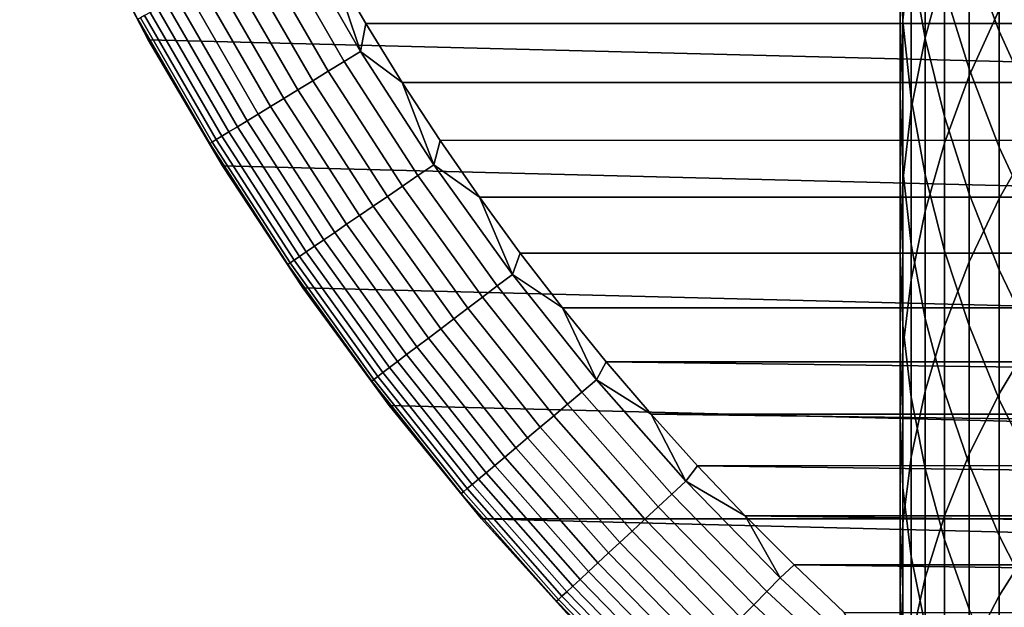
# Model space of a CAD drawing. Header units: metres. Extents: x -22 to 95, y -240 to 22.
# Tile 41 of 180: x -20.22 to -12.7, y -15 to -10.52. Entities that reach past the tile are written whole.
import ezdxf

# ---------------------------------------------------------------- set-up
doc = ezdxf.new("R2010")
doc.units = ezdxf.units.M
doc.layers.add('solid_10_151_013_XXX', color=7, linetype='CONTINUOUS')

msp = doc.modelspace()

# ---------------------------------------------------------------- linework, layer by layer
at = {"layer": 'solid_10_151_013_XXX'}
for points in [[(19.235554, -10.676782), (-19.751564, -9.68892), (-20.217182, -8.675555), (19.751564, -9.68892)], [(-13.478762, -10.52749, 272.28894), (-13.415114, -9.95901, 272.785126), (-13.415114, -8.767776, 271.364136), (-13.478762, -9.355581, 270.891022)], [(-13.478762, -10.534903, 269.941742), (-13.5, -9.945242, 270.416382), (-13.5, -8.848434, 268.996735), (-13.478762, -9.456545, 268.545959)], [(-13.309258, -10.66114, 274.672699), (-13.161527, -10.121515, 275.183014), (-13.161527, -8.834577, 273.766571), (-13.309258, -9.394114, 273.278198)], [(-13.309258, -10.665118, 267.650146), (-13.415114, -10.062742, 268.096649), (-13.415114, -9.058302, 266.683502), (-13.309258, -9.677997, 266.261383)], [(-12.972383, -10.951633, 277.071625), (-12.742425, -10.447595, 277.58786), (-12.742425, -9.064543, 276.182526), (-12.972383, -9.588758, 275.686798)], [(-12.742425, -10.610982, 263.670593), (-12.972383, -9.998981, 264.052704), (-12.972383, -9.155778, 262.640259), (-12.742425, -9.782522, 262.282837)], [(-13.5, -11.097764, 271.791199), (-13.478762, -10.52749, 272.28894), (-13.478762, -9.355581, 270.891022), (-13.5, -9.945242, 270.416382)], [(-12.972383, -10.897814, 265.43042), (-13.161527, -10.291811, 265.843231), (-13.161527, -9.377007, 264.44104), (-12.972383, -9.998981, 264.052704)], [(-13.415114, -11.122708, 269.468597), (-13.478762, -10.534903, 269.941742), (-13.478762, -9.456545, 268.545959), (-13.415114, -10.062742, 268.096649)], [(-13.415114, -11.205935, 274.157501), (-13.309258, -10.66114, 274.672699), (-13.309258, -9.394114, 273.278198), (-13.415114, -9.95901, 272.785126)], [(-13.161527, -11.463888, 276.546997), (-12.972383, -10.951633, 277.071625), (-12.972383, -9.588758, 275.686798), (-13.161527, -10.121515, 275.183014)], [(-19.751699, -9.688673, 133.5), (-19.751564, -9.68892), (-19.235554, -10.676782), (-19.235624, -10.676645, 133.5)], [(-19.314531, -10.518133, 133.647018), (-19.751699, -9.688673, 133.5), (-19.235624, -10.676645, 133.5)], [(18.670359, -11.636906), (-19.235554, -10.676782), (-19.751564, -9.68892), (19.235554, -10.676782)], [(-13.161527, -11.261779, 267.207886), (-13.309258, -10.665118, 267.650146), (-13.309258, -9.677997, 266.261383), (-13.161527, -10.291811, 265.843231)], [(-12.472374, -11.211083, 263.295929), (-12.742425, -10.610982, 263.670593), (-12.742425, -9.782522, 262.282837), (-12.472374, -10.39708, 261.932404)], [(-18.258892, -9.943262, 134.971558), (-17.740564, -10.841033, 134.971558), (-17.616167, -10.765017, 134.992981), (-18.130861, -9.873541, 134.992981)], [(-18.130861, -9.873541, 134.992981), (-17.616167, -10.765017, 134.992981), (-17.841446, -10.096171, 135)], [(-18.384459, -10.011642, 134.935928), (-17.862566, -10.915586, 134.935928), (-17.740564, -10.841033, 134.971558), (-18.258892, -9.943262, 134.971558)], [(-13.478762, -11.668037, 271.293427), (-13.5, -11.097764, 271.791199), (-13.5, -9.945242, 270.416382), (-13.478762, -10.534903, 269.941742)], [(-13.478762, -11.754187, 273.639069), (-13.415114, -11.205935, 274.157501), (-13.415114, -9.95901, 272.785126), (-13.478762, -10.52749, 272.28894)], [(-12.742425, -11.885563, 278.936951), (-12.472374, -11.411893, 279.462433), (-12.472374, -9.953357, 278.094055), (-12.742425, -10.447595, 277.58786)], [(-18.50635, -10.07802, 134.886444), (-17.980997, -10.987958, 134.886444), (-17.862566, -10.915586, 134.935928), (-18.384459, -10.011642, 134.935928)], [(-13.309258, -11.706809, 268.998444), (-13.415114, -11.122708, 269.468597), (-13.415114, -10.062742, 268.096649), (-13.309258, -10.665118, 267.650146)], [(-12.742425, -11.494098, 265.024231), (-12.972383, -10.897814, 265.43042), (-12.972383, -9.998981, 264.052704), (-12.742425, -10.610982, 263.670593)], [(-18.734446, -10.202235, 134.74794), (-18.202618, -11.123387, 134.74794), (-18.094713, -11.057448, 134.823578), (-18.623388, -10.141756, 134.823578)], [(-18.623388, -10.141756, 134.823578), (-18.094713, -11.057448, 134.823578), (-17.980997, -10.987958, 134.886444), (-18.50635, -10.07802, 134.886444)], [(-17.575558, -10.552238, 135), (17.575699, -10.552005, 135), (17.841579, -10.095932, 135), (-17.841446, -10.096171, 135)], [(-17.616167, -10.765017, 134.992981), (-17.575558, -10.552238, 135), (-17.841446, -10.096171, 135)], [(-13.309258, -11.982744, 276.015594), (-13.161527, -11.463888, 276.546997), (-13.161527, -10.121515, 275.183014), (-13.309258, -10.66114, 274.672699)], [(-18.838449, -10.258873, 134.660263), (-18.303669, -11.185139, 134.660263), (-18.202618, -11.123387, 134.74794), (-18.734446, -10.202235, 134.74794)], [(-18.934397, -10.311123, 134.561386), (-18.396893, -11.242107, 134.561386), (-18.303669, -11.185139, 134.660263), (-18.838449, -10.258873, 134.660263)], [(-12.972383, -11.850845, 266.77124), (-13.161527, -11.261779, 267.207886), (-13.161527, -10.291811, 265.843231), (-12.972383, -10.897814, 265.43042)], [(-19.098505, -10.400492, 134.333969), (-18.556341, -11.339544, 134.333969), (-18.481388, -11.293741, 134.452271), (-19.021362, -10.358481, 134.452271)], [(-19.021362, -10.358481, 134.452271), (-18.481388, -11.293741, 134.452271), (-18.396893, -11.242107, 134.561386), (-18.934397, -10.311123, 134.561386)], [(-19.220449, -10.466899, 134.074432), (-18.674826, -11.411948, 134.074432), (-18.621029, -11.379074, 134.207611), (-19.165081, -10.436748, 134.207611)], [(-19.165081, -10.436748, 134.207611), (-18.621029, -11.379074, 134.207611), (-18.556341, -11.339544, 134.333969), (-19.098505, -10.400492, 134.333969)], [(-19.314531, -10.518133, 133.647018), (-18.766235, -11.467808, 133.647018), (-18.747782, -11.456531, 133.792786), (-19.295538, -10.50779, 133.792786)], [(-19.295538, -10.50779, 133.792786), (-18.747782, -11.456531, 133.792786), (-18.717213, -11.437851, 133.935715), (-19.264076, -10.490657, 133.935715)], [(-19.264076, -10.490657, 133.935715), (-18.717213, -11.437851, 133.935715), (-18.674826, -11.411948, 134.074432), (-19.220449, -10.466899, 134.074432)], [(-12.972383, -12.368625, 278.401031), (-12.742425, -11.885563, 278.936951), (-12.742425, -10.447595, 277.58786), (-12.972383, -10.951633, 277.071625)], [(-19.314531, -10.518133, 133.647018), (-19.235624, -10.676645, 133.5), (-18.766235, -11.467808, 133.647018)], [(-17.616167, -10.765017, 134.992981), (-17.298023, -11.001282, 135), (-17.575558, -10.552238, 135)], [(-17.298023, -11.001282, 135), (17.29817, -11.001054, 135), (17.575699, -10.552005, 135), (-17.575558, -10.552238, 135)], [(-13.5, -12.304168, 273.118958), (-13.478762, -11.754187, 273.639069), (-13.478762, -10.52749, 272.28894), (-13.5, -11.097764, 271.791199)], [(-13.415114, -12.236518, 270.797241), (-13.478762, -11.668037, 271.293427), (-13.478762, -10.534903, 269.941742), (-13.415114, -11.122708, 269.468597)], [(-13.415114, -12.506572, 275.479095), (-13.309258, -11.982744, 276.015594), (-13.309258, -10.66114, 274.672699), (-13.415114, -11.205935, 274.157501)], [(-13.161527, -12.285367, 268.532745), (-13.309258, -11.706809, 268.998444), (-13.309258, -10.665118, 267.650146), (-13.161527, -11.261779, 267.207886)], [(-12.472374, -12.078788, 264.625946), (-12.742425, -11.494098, 265.024231), (-12.742425, -10.610982, 263.670593), (-12.472374, -11.211083, 263.295929)], [(-18.670172, -11.637211, 133.5), (-19.235624, -10.676645, 133.5), (-19.235554, -10.676782), (-18.670359, -11.636906)], [(-18.766235, -11.467808, 133.647018), (-19.235624, -10.676645, 133.5), (-18.670172, -11.637211, 133.5)], [(18.056828, -12.567835), (-18.670359, -11.636906), (-19.235554, -10.676782), (18.670359, -11.636906)], [(-17.740564, -10.841033, 134.971558), (-17.178129, -11.711851, 134.971558), (-17.057678, -11.629728, 134.992981), (-17.616167, -10.765017, 134.992981)], [(-17.616167, -10.765017, 134.992981), (-17.057678, -11.629728, 134.992981), (-17.298023, -11.001282, 135)], [(-17.862566, -10.915586, 134.935928), (-17.296265, -11.792393, 134.935928), (-17.178129, -11.711851, 134.971558), (-17.740564, -10.841033, 134.971558)], [(-17.980997, -10.987958, 134.886444), (-17.41094, -11.870578, 134.886444), (-17.296265, -11.792393, 134.935928), (-17.862566, -10.915586, 134.935928)], [(-13.161527, -12.85956, 277.856415), (-12.972383, -12.368625, 278.401031), (-12.972383, -10.951633, 277.071625), (-13.161527, -11.463888, 276.546997)], [(-12.742425, -12.430466, 266.341614), (-12.972383, -11.850845, 266.77124), (-12.972383, -10.897814, 265.43042), (-12.742425, -11.494098, 265.024231)], [(-18.094713, -11.057448, 134.823578), (-17.521051, -11.94565, 134.823578), (-17.41094, -11.870578, 134.886444), (-17.980997, -10.987958, 134.886444)], [(-17.008991, -11.443085, 135), (17.009142, -11.442861, 135), (17.29817, -11.001054, 135), (-17.298023, -11.001282, 135)], [(-17.057678, -11.629728, 134.992981), (-17.008991, -11.443085, 135), (-17.298023, -11.001282, 135)], [(-18.202618, -11.123387, 134.74794), (-17.625534, -12.016886, 134.74794), (-17.521051, -11.94565, 134.823578), (-18.094713, -11.057448, 134.823578)], [(-13.478762, -12.854149, 272.598877), (-13.5, -12.304168, 273.118958), (-13.5, -11.097764, 271.791199), (-13.478762, -11.668037, 271.293427)], [(-18.396893, -11.242107, 134.561386), (-17.81365, -12.145142, 134.561386), (-17.723383, -12.083598, 134.660263), (-18.303669, -11.185139, 134.660263)], [(-18.303669, -11.185139, 134.660263), (-17.723383, -12.083598, 134.660263), (-17.625534, -12.016886, 134.74794), (-18.202618, -11.123387, 134.74794)], [(-13.309258, -12.801414, 270.304169), (-13.415114, -12.236518, 270.797241), (-13.415114, -11.122708, 269.468597), (-13.309258, -11.706809, 268.998444)], [(-18.481388, -11.293741, 134.452271), (-17.895468, -12.200924, 134.452271), (-17.81365, -12.145142, 134.561386), (-18.396893, -11.242107, 134.561386)], [(-13.478762, -13.033722, 274.939209), (-13.415114, -12.506572, 275.479095), (-13.415114, -11.205935, 274.157501), (-13.478762, -11.754187, 273.639069)], [(-12.972383, -12.856563, 268.072998), (-13.161527, -12.285367, 268.532745), (-13.161527, -11.261779, 267.207886), (-12.972383, -11.850845, 266.77124)], [(-18.621029, -11.379074, 134.207611), (-18.030682, -12.293111, 134.207611), (-17.968046, -12.250406, 134.333969), (-18.556341, -11.339544, 134.333969)], [(-18.556341, -11.339544, 134.333969), (-17.968046, -12.250406, 134.333969), (-17.895468, -12.200924, 134.452271), (-18.481388, -11.293741, 134.452271)], [(-18.717213, -11.437851, 133.935715), (-18.123816, -12.356608, 133.935715), (-18.082773, -12.328626, 134.074432), (-18.674826, -11.411948, 134.074432)], [(-18.674826, -11.411948, 134.074432), (-18.082773, -12.328626, 134.074432), (-18.030682, -12.293111, 134.207611), (-18.621029, -11.379074, 134.207611)], [(-12.742425, -13.376161, 280.227661), (-12.472374, -12.923812, 280.771606), (-12.472374, -11.411893, 279.462433), (-12.742425, -11.885563, 278.936951)], [(-18.766235, -11.467808, 133.647018), (-18.171286, -12.388972, 133.647018), (-18.153416, -12.376789, 133.792786), (-18.747782, -11.456531, 133.792786)], [(-18.766235, -11.467808, 133.647018), (-18.670172, -11.637211, 133.5), (-18.171286, -12.388972, 133.647018)], [(-18.747782, -11.456531, 133.792786), (-18.153416, -12.376789, 133.792786), (-18.123816, -12.356608, 133.935715), (-18.717213, -11.437851, 133.935715)], [(-17.057678, -11.629728, 134.992981), (-16.708727, -11.877218, 135), (-17.008991, -11.443085, 135)], [(-16.708727, -11.877218, 135), (16.708883, -11.876998, 135), (17.009142, -11.442861, 135), (-17.008991, -11.443085, 135)], [(-13.309258, -13.356824, 277.304749), (-13.161527, -12.85956, 277.856415), (-13.161527, -11.463888, 276.546997), (-13.309258, -11.982744, 276.015594)], [(-12.472374, -12.998816, 265.920319), (-12.742425, -12.430466, 266.341614), (-12.742425, -11.494098, 265.024231), (-12.472374, -12.078788, 264.625946)], [(17.396868, -13.466588), (-18.056828, -12.567835), (-18.670359, -11.636906), (18.056828, -12.567835)], [(-18.056795, -12.567903, 133.5), (-18.670172, -11.637211, 133.5), (-18.670359, -11.636906), (-18.056828, -12.567835)], [(-18.171286, -12.388972, 133.647018), (-18.670172, -11.637211, 133.5), (-18.056795, -12.567903, 133.5)], [(-17.178129, -11.711851, 134.971558), (-16.572989, -12.553551, 134.971558), (-16.456779, -12.465527, 134.992981), (-17.057678, -11.629728, 134.992981)], [(-17.057678, -11.629728, 134.992981), (-16.456779, -12.465527, 134.992981), (-16.708727, -11.877218, 135)], [(-17.296265, -11.792393, 134.935928), (-16.686962, -12.639882, 134.935928), (-16.572989, -12.553551, 134.971558), (-17.178129, -11.711851, 134.971558)], [(-13.415114, -13.402399, 272.080414), (-13.478762, -12.854149, 272.598877), (-13.478762, -11.668037, 271.293427), (-13.415114, -12.236518, 270.797241)], [(-13.161527, -13.360951, 269.815796), (-13.309258, -12.801414, 270.304169), (-13.309258, -11.706809, 268.998444), (-13.161527, -12.285367, 268.532745)], [(-17.41094, -11.870578, 134.886444), (-16.797598, -12.723685, 134.886444), (-16.686962, -12.639882, 134.935928), (-17.296265, -11.792393, 134.935928)], [(-13.5, -13.562536, 274.397614), (-13.478762, -13.033722, 274.939209), (-13.478762, -11.754187, 273.639069), (-13.5, -12.304168, 273.118958)], [(-12.742425, -13.418598, 267.620605), (-12.972383, -12.856563, 268.072998), (-12.972383, -11.850845, 266.77124), (-12.742425, -12.430466, 266.341614)], [(-17.521051, -11.94565, 134.823578), (-16.90383, -12.804153, 134.823578), (-16.797598, -12.723685, 134.886444), (-17.41094, -11.870578, 134.886444)], [(-16.397316, -12.303576, 135), (16.397478, -12.30336, 135), (16.708883, -11.876998, 135), (-16.708727, -11.877218, 135)], [(-16.456779, -12.465527, 134.992981), (-16.397316, -12.303576, 135), (-16.708727, -11.877218, 135)], [(-12.972383, -13.837479, 279.672913), (-12.742425, -13.376161, 280.227661), (-12.742425, -11.885563, 278.936951), (-12.972383, -12.368625, 278.401031)], [(-17.723383, -12.083598, 134.660263), (-17.099033, -12.952015, 134.660263), (-17.004633, -12.880508, 134.74794), (-17.625534, -12.016886, 134.74794)], [(-17.625534, -12.016886, 134.74794), (-17.004633, -12.880508, 134.74794), (-16.90383, -12.804153, 134.823578), (-17.521051, -11.94565, 134.823578)], [(-13.415114, -13.858851, 276.747803), (-13.309258, -13.356824, 277.304749), (-13.309258, -11.982744, 276.015594), (-13.415114, -12.506572, 275.479095)], [(-17.81365, -12.145142, 134.561386), (-17.186121, -13.017982, 134.561386), (-17.099033, -12.952015, 134.660263), (-17.723383, -12.083598, 134.660263)], [(-17.895468, -12.200924, 134.452271), (-17.265057, -13.077772, 134.452271), (-17.186121, -13.017982, 134.561386), (-17.81365, -12.145142, 134.561386)], [(-17.968046, -12.250406, 134.333969), (-17.335077, -13.130811, 134.333969), (-17.265057, -13.077772, 134.452271), (-17.895468, -12.200924, 134.452271)], [(-13.309258, -13.947194, 271.565247), (-13.415114, -13.402399, 272.080414), (-13.415114, -12.236518, 270.797241), (-13.309258, -12.801414, 270.304169)], [(-18.082773, -12.328626, 134.074432), (-17.445763, -13.214652, 134.074432), (-17.395508, -13.176584, 134.207611), (-18.030682, -12.293111, 134.207611)], [(-18.030682, -12.293111, 134.207611), (-17.395508, -13.176584, 134.207611), (-17.335077, -13.130811, 134.333969), (-17.968046, -12.250406, 134.333969)], [(-16.456779, -12.465527, 134.992981), (-16.075113, -12.721658, 135), (-16.397316, -12.303576, 135)], [(-16.075113, -12.721658, 135), (16.075281, -12.721446, 135), (16.397478, -12.30336, 135), (-16.397316, -12.303576, 135)], [(-13.478762, -14.09135, 273.856018), (-13.5, -13.562536, 274.397614), (-13.5, -12.304168, 273.118958), (-13.478762, -12.854149, 272.598877)], [(-12.972383, -13.913366, 269.333618), (-13.161527, -13.360951, 269.815796), (-13.161527, -12.285367, 268.532745), (-12.972383, -12.856563, 268.072998)], [(-18.171286, -12.388972, 133.647018), (-17.531158, -13.279336, 133.647018), (-17.513918, -13.266276, 133.792786), (-18.153416, -12.376789, 133.792786)], [(-18.171286, -12.388972, 133.647018), (-18.056795, -12.567903, 133.5), (-17.531158, -13.279336, 133.647018)], [(-18.153416, -12.376789, 133.792786), (-17.513918, -13.266276, 133.792786), (-17.485361, -13.244646, 133.935715), (-18.123816, -12.356608, 133.935715)], [(-18.123816, -12.356608, 133.935715), (-17.485361, -13.244646, 133.935715), (-17.445763, -13.214652, 134.074432), (-18.082773, -12.328626, 134.074432)], [(-13.161527, -14.306314, 279.109131), (-12.972383, -13.837479, 279.672913), (-12.972383, -12.368625, 278.401031), (-13.161527, -12.85956, 277.856415)], [(-16.572989, -12.553551, 134.971558), (-15.926644, -13.364041, 134.971558), (-15.814967, -13.270333, 134.992981), (-16.456779, -12.465527, 134.992981)], [(-16.456779, -12.465527, 134.992981), (-15.814967, -13.270333, 134.992981), (-16.075113, -12.721658, 135)], [(-12.472374, -13.969705, 267.177002), (-12.742425, -13.418598, 267.620605), (-12.742425, -12.430466, 266.341614), (-12.472374, -12.998816, 265.920319)], [(-13.478762, -14.364063, 276.187317), (-13.415114, -13.858851, 276.747803), (-13.415114, -12.506572, 275.479095), (-13.478762, -13.033722, 274.939209)], [(16.692745, -14.330121), (-17.396868, -13.466588), (-18.056828, -12.567835), (17.396868, -13.466588)], [(-17.397066, -13.466332, 133.5), (-18.056795, -12.567903, 133.5), (-18.056828, -12.567835), (-17.396868, -13.466588)], [(-17.531158, -13.279336, 133.647018), (-18.056795, -12.567903, 133.5), (-17.397066, -13.466332, 133.5)], [(-16.686962, -12.639882, 134.935928), (-16.036171, -13.455946, 134.935928), (-15.926644, -13.364041, 134.971558), (-16.572989, -12.553551, 134.971558)], [(-16.797598, -12.723685, 134.886444), (-16.142492, -13.54516, 134.886444), (-16.036171, -13.455946, 134.935928), (-16.686962, -12.639882, 134.935928)], [(-16.90383, -12.804153, 134.823578), (-16.244583, -13.630823, 134.823578), (-16.142492, -13.54516, 134.886444), (-16.797598, -12.723685, 134.886444)], [(-15.742154, -13.131433, 135), (15.742327, -13.131226, 135), (16.075281, -12.721446, 135), (-16.075113, -12.721658, 135)], [(-15.814967, -13.270333, 134.992981), (-15.742154, -13.131433, 135), (-16.075113, -12.721658, 135)], [(-17.004633, -12.880508, 134.74794), (-16.341454, -13.712108, 134.74794), (-16.244583, -13.630823, 134.823578), (-16.90383, -12.804153, 134.823578)], [(-13.161527, -14.486819, 271.054932), (-13.309258, -13.947194, 271.565247), (-13.309258, -12.801414, 270.304169), (-13.161527, -13.360951, 269.815796)], [(-17.099033, -12.952015, 134.660263), (-16.432173, -13.788231, 134.660263), (-16.341454, -13.712108, 134.74794), (-17.004633, -12.880508, 134.74794)], [(-13.415114, -14.6185, 273.316101), (-13.478762, -14.09135, 273.856018), (-13.478762, -12.854149, 272.598877), (-13.415114, -13.402399, 272.080414)], [(-13.309258, -14.781195, 278.538086), (-13.161527, -14.306314, 279.109131), (-13.161527, -12.85956, 277.856415), (-13.309258, -13.356824, 277.304749)], [(-12.742425, -14.456923, 268.859192), (-12.972383, -13.913366, 269.333618), (-12.972383, -12.856563, 268.072998), (-12.742425, -13.418598, 267.620605)], [(-17.186121, -13.017982, 134.561386), (-16.515865, -13.858457, 134.561386), (-16.432173, -13.788231, 134.660263), (-17.099033, -12.952015, 134.660263)], [(-12.742425, -14.917019, 281.457916), (-12.472374, -14.486712, 282.01947), (-12.472374, -12.923812, 280.771606), (-12.742425, -13.376161, 280.227661)], [(-17.265057, -13.077772, 134.452271), (-16.591722, -13.922108, 134.452271), (-16.515865, -13.858457, 134.561386), (-17.186121, -13.017982, 134.561386)], [(-13.5, -14.870869, 275.625061), (-13.478762, -14.364063, 276.187317), (-13.478762, -13.033722, 274.939209), (-13.5, -13.562536, 274.397614)], [(-17.395508, -13.176584, 134.207611), (-16.717085, -14.0273, 134.207611), (-16.659012, -13.978571, 134.333969), (-17.335077, -13.130811, 134.333969)], [(-17.335077, -13.130811, 134.333969), (-16.659012, -13.978571, 134.333969), (-16.591722, -13.922108, 134.452271), (-17.265057, -13.077772, 134.452271)], [(-15.814967, -13.270333, 134.992981), (-15.398867, -13.532361, 135), (-15.742154, -13.131433, 135)], [(-15.742154, -13.131433, 135), (15.399045, -13.532158, 135), (15.742327, -13.131226, 135)], [(-15.742154, -13.131433, 135), (-15.398867, -13.532361, 135), (15.399045, -13.532158, 135)], [(-17.485361, -13.244646, 133.935715), (-16.803434, -14.099755, 133.935715), (-16.765381, -14.067824, 134.074432), (-17.445763, -13.214652, 134.074432)], [(-17.445763, -13.214652, 134.074432), (-16.765381, -14.067824, 134.074432), (-16.717085, -14.0273, 134.207611), (-17.395508, -13.176584, 134.207611)], [(-17.531158, -13.279336, 133.647018), (-16.847445, -14.136684, 133.647018), (-16.830877, -14.122783, 133.792786), (-17.513918, -13.266276, 133.792786)], [(-17.531158, -13.279336, 133.647018), (-17.397066, -13.466332, 133.5), (-16.847445, -14.136684, 133.647018)], [(-17.513918, -13.266276, 133.792786), (-16.830877, -14.122783, 133.792786), (-16.803434, -14.099755, 133.935715), (-17.485361, -13.244646, 133.935715)], [(-15.926644, -13.364041, 134.971558), (-15.240704, -14.141307, 134.971558), (-15.133837, -14.042149, 134.992981), (-15.814967, -13.270333, 134.992981)], [(-15.814967, -13.270333, 134.992981), (-15.133837, -14.042149, 134.992981), (-15.398867, -13.532361, 135)], [(-16.036171, -13.455946, 134.935928), (-15.345514, -14.238556, 134.935928), (-15.240704, -14.141307, 134.971558), (-15.926644, -13.364041, 134.971558)], [(-13.415114, -15.260624, 277.961578), (-13.309258, -14.781195, 278.538086), (-13.309258, -13.356824, 277.304749), (-13.415114, -13.858851, 276.747803)], [(-12.972383, -15.019578, 270.551117), (-13.161527, -14.486819, 271.054932), (-13.161527, -13.360951, 269.815796), (-12.972383, -13.913366, 269.333618)], [(-13.309258, -15.142327, 272.779602), (-13.415114, -14.6185, 273.316101), (-13.415114, -13.402399, 272.080414), (-13.309258, -13.947194, 271.565247)], [(-12.972383, -15.35586, 280.885223), (-12.742425, -14.917019, 281.457916), (-12.742425, -13.376161, 280.227661), (-12.972383, -13.837479, 279.672913)], [(-12.472374, -14.989911, 268.393982), (-12.742425, -14.456923, 268.859192), (-12.742425, -13.418598, 267.620605), (-12.472374, -13.969705, 267.177002)], [(-16.692678, -14.330195, 133.5), (-17.397066, -13.466332, 133.5), (-17.396868, -13.466588), (-16.692745, -14.330121)], [(-16.847445, -14.136684, 133.647018), (-17.397066, -13.466332, 133.5), (-16.692678, -14.330195, 133.5)], [(16.692745, -14.330121), (-16.692745, -14.330121), (-17.396868, -13.466588)], [(-16.142492, -13.54516, 134.886444), (-15.447256, -14.332959, 134.886444), (-15.345514, -14.238556, 134.935928), (-16.036171, -13.455946, 134.935928)], [(-16.244583, -13.630823, 134.823578), (-15.544949, -14.423604, 134.823578), (-15.447256, -14.332959, 134.886444), (-16.142492, -13.54516, 134.886444)], [(-15.398867, -13.532361, 135), (15.045427, -13.924261, 135), (15.399045, -13.532158, 135)], [(-15.398867, -13.532361, 135), (-15.045244, -13.924459, 135), (15.045427, -13.924261, 135)], [(-15.133837, -14.042149, 134.992981), (-15.045244, -13.924459, 135), (-15.398867, -13.532361, 135)], [(-13.478762, -15.377675, 275.062836), (-13.5, -14.870869, 275.625061), (-13.5, -13.562536, 274.397614), (-13.478762, -14.09135, 273.856018)], [(-16.341454, -13.712108, 134.74794), (-15.637648, -14.509617, 134.74794), (-15.544949, -14.423604, 134.823578), (-16.244583, -13.630823, 134.823578)], [(-16.432173, -13.788231, 134.660263), (-15.724461, -14.590167, 134.660263), (-15.637648, -14.509617, 134.74794), (-16.341454, -13.712108, 134.74794)], [(-16.515865, -13.858457, 134.561386), (-15.804547, -14.664477, 134.561386), (-15.724461, -14.590167, 134.660263), (-16.432173, -13.788231, 134.660263)], [(-16.591722, -13.922108, 134.452271), (-15.877137, -14.731831, 134.452271), (-15.804547, -14.664477, 134.561386), (-16.515865, -13.858457, 134.561386)], [(-13.478762, -15.743094, 277.381409), (-13.415114, -15.260624, 277.961578), (-13.415114, -13.858851, 276.747803), (-13.478762, -14.364063, 276.187317)], [(-13.161527, -15.801852, 280.303223), (-12.972383, -15.35586, 280.885223), (-12.972383, -13.837479, 279.672913), (-13.161527, -14.306314, 279.109131)], [(-16.659012, -13.978571, 134.333969), (-15.941529, -14.791577, 134.333969), (-15.877137, -14.731831, 134.452271), (-16.591722, -13.922108, 134.452271)], [(-15.133837, -14.042149, 134.992981), (-14.681778, -14.307177, 135), (-15.045244, -13.924459, 135)], [(-15.045244, -13.924459, 135), (14.681967, -14.306983, 135), (15.045427, -13.924261, 135)], [(-15.045244, -13.924459, 135), (-14.681778, -14.307177, 135), (14.681967, -14.306983, 135)], [(-13.161527, -15.661184, 272.248199), (-13.309258, -15.142327, 272.779602), (-13.309258, -13.947194, 271.565247), (-13.161527, -14.486819, 271.054932)], [(-12.742425, -15.543792, 270.055389), (-12.972383, -15.019578, 270.551117), (-12.972383, -13.913366, 269.333618), (-12.742425, -14.456923, 268.859192)], [(-16.765381, -14.067824, 134.074432), (-16.043316, -14.886023, 134.074432), (-15.997101, -14.843141, 134.207611), (-16.717085, -14.0273, 134.207611)], [(-16.717085, -14.0273, 134.207611), (-15.997101, -14.843141, 134.207611), (-15.941529, -14.791577, 134.333969), (-16.659012, -13.978571, 134.333969)], [(-15.240704, -14.141307, 134.971558), (-14.516872, -14.883414, 134.971558), (-14.415081, -14.779053, 134.992981), (-15.133837, -14.042149, 134.992981)], [(-15.133837, -14.042149, 134.992981), (-14.415081, -14.779053, 134.992981), (-14.681778, -14.307177, 135)], [(-16.847445, -14.136684, 133.647018), (-16.121847, -14.958887, 133.647018), (-16.105991, -14.944177, 133.792786), (-16.830877, -14.122783, 133.792786)], [(-16.830877, -14.122783, 133.792786), (-16.105991, -14.944177, 133.792786), (-16.079731, -14.91981, 133.935715), (-16.803434, -14.099755, 133.935715)], [(-16.803434, -14.099755, 133.935715), (-16.079731, -14.91981, 133.935715), (-16.043316, -14.886023, 134.074432), (-16.765381, -14.067824, 134.074432)], [(-13.415114, -15.882887, 274.50235), (-13.478762, -15.377675, 275.062836), (-13.478762, -14.09135, 273.856018), (-13.415114, -14.6185, 273.316101)], [(-16.847445, -14.136684, 133.647018), (-16.692678, -14.330195, 133.5), (-16.121847, -14.958887, 133.647018)], [(-15.345514, -14.238556, 134.935928), (-14.616705, -14.985767, 134.935928), (-14.516872, -14.883414, 134.971558), (-15.240704, -14.141307, 134.971558)], [(-15.447256, -14.332959, 134.886444), (-14.713615, -15.085124, 134.886444), (-14.616705, -14.985767, 134.935928), (-15.345514, -14.238556, 134.935928)], [(15.945707, -15.156978), (-15.945707, -15.156978), (-16.692745, -14.330121)], [(-15.94544, -15.157273, 133.5), (-16.692678, -14.330195, 133.5), (-16.692745, -14.330121), (-15.945707, -15.156978)], [(16.692745, -14.330121), (15.945707, -15.156978), (-16.692745, -14.330121)], [(-16.121847, -14.958887, 133.647018), (-16.692678, -14.330195, 133.5), (-15.94544, -15.157273, 133.5)], [(-15.544949, -14.423604, 134.823578), (-14.806667, -15.180527, 134.823578), (-14.713615, -15.085124, 134.886444), (-15.447256, -14.332959, 134.886444)], [(-14.681778, -14.307177, 135), (14.308629, -14.680363, 135), (14.681967, -14.306983, 135)], [(-14.681778, -14.307177, 135), (-14.308435, -14.680551, 135), (14.308629, -14.680363, 135)], [(-14.415081, -14.779053, 134.992981), (-14.308435, -14.680551, 135), (-14.681778, -14.307177, 135)], [(-13.309258, -16.253593, 279.713715), (-13.161527, -15.801852, 280.303223), (-13.161527, -14.306314, 279.109131), (-13.309258, -14.781195, 278.538086)], [(-15.637648, -14.509617, 134.74794), (-14.894964, -15.271052, 134.74794), (-14.806667, -15.180527, 134.823578), (-15.544949, -14.423604, 134.823578)], [(-13.5, -16.227087, 276.799408), (-13.478762, -15.743094, 277.381409), (-13.478762, -14.364063, 276.187317), (-13.5, -14.870869, 275.625061)], [(-12.972383, -16.173437, 271.723572), (-13.161527, -15.661184, 272.248199), (-13.161527, -14.486819, 271.054932), (-12.972383, -15.019578, 270.551117)], [(-12.472374, -16.057814, 269.569305), (-12.742425, -15.543792, 270.055389), (-12.742425, -14.456923, 268.859192), (-12.472374, -14.989911, 268.393982)], [(-12.742425, -16.50569, 282.625793), (-12.472374, -16.098106, 283.204041), (-12.472374, -14.486712, 282.01947), (-12.742425, -14.917019, 281.457916)], [(-15.724461, -14.590167, 134.660263), (-14.977654, -15.35583, 134.660263), (-14.894964, -15.271052, 134.74794), (-15.637648, -14.509617, 134.74794)], [(-15.804547, -14.664477, 134.561386), (-15.053938, -15.43404, 134.561386), (-14.977654, -15.35583, 134.660263), (-15.724461, -14.590167, 134.660263)], [(-13.309258, -16.384914, 273.945404), (-13.415114, -15.882887, 274.50235), (-13.415114, -14.6185, 273.316101), (-13.309258, -15.142327, 272.779602)], [(-15.877137, -14.731831, 134.452271), (-15.12308, -15.504928, 134.452271), (-15.053938, -15.43404, 134.561386), (-15.804547, -14.664477, 134.561386)], [(-14.415081, -14.779053, 134.992981), (-13.660487, -15.479214, 134.992981), (-13.92575, -15.044049, 135), (-14.308435, -14.680551, 135)], [(-14.308435, -14.680551, 135), (13.925947, -15.043866, 135), (14.308629, -14.680363, 135)], [(-14.308435, -14.680551, 135), (-13.92575, -15.044049, 135), (13.925947, -15.043866, 135)], [(-15.997101, -14.843141, 134.207611), (-15.237346, -15.622079, 134.207611), (-15.184413, -15.56781, 134.333969), (-15.941529, -14.791577, 134.333969)], [(-15.941529, -14.791577, 134.333969), (-15.184413, -15.56781, 134.333969), (-15.12308, -15.504928, 134.452271), (-15.877137, -14.731831, 134.452271)], [(-14.516872, -14.883414, 134.971558), (-13.756949, -15.588519, 134.971558), (-13.660487, -15.479214, 134.992981), (-14.415081, -14.779053, 134.992981)], [(-13.415114, -16.709663, 279.11853), (-13.309258, -16.253593, 279.713715), (-13.309258, -14.781195, 278.538086), (-13.415114, -15.260624, 277.961578)], [(-16.043316, -14.886023, 134.074432), (-15.281366, -15.667212, 134.074432), (-15.237346, -15.622079, 134.207611), (-15.997101, -14.843141, 134.207611)], [(-13.478762, -16.711081, 276.217407), (-13.5, -16.227087, 276.799408), (-13.5, -14.870869, 275.625061), (-13.478762, -15.377675, 275.062836)], [(-16.121847, -14.958887, 133.647018), (-15.356167, -15.7439, 133.647018), (-15.341065, -15.728417, 133.792786), (-16.105991, -14.944177, 133.792786)], [(-16.105991, -14.944177, 133.792786), (-15.341065, -15.728417, 133.792786), (-15.316051, -15.702772, 133.935715), (-16.079731, -14.91981, 133.935715)], [(-16.079731, -14.91981, 133.935715), (-15.316051, -15.702772, 133.935715), (-15.281366, -15.667212, 134.074432), (-16.043316, -14.886023, 134.074432)], [(-14.616705, -14.985767, 134.935928), (-13.851557, -15.695722, 134.935928), (-13.756949, -15.588519, 134.971558), (-14.516872, -14.883414, 134.971558)], [(-12.972383, -16.921354, 282.036072), (-12.742425, -16.50569, 282.625793), (-12.742425, -14.917019, 281.457916), (-12.972383, -15.35586, 280.885223)], [(-16.121847, -14.958887, 133.647018), (-15.94544, -15.157273, 133.5), (-15.356167, -15.7439, 133.647018)], [(-14.713615, -15.085124, 134.886444), (-13.943394, -15.799786, 134.886444), (-13.851557, -15.695722, 134.935928), (-14.616705, -14.985767, 134.935928)]]:
    msp.add_3dface(points, dxfattribs=at)

doc.saveas('drawing.dxf')
